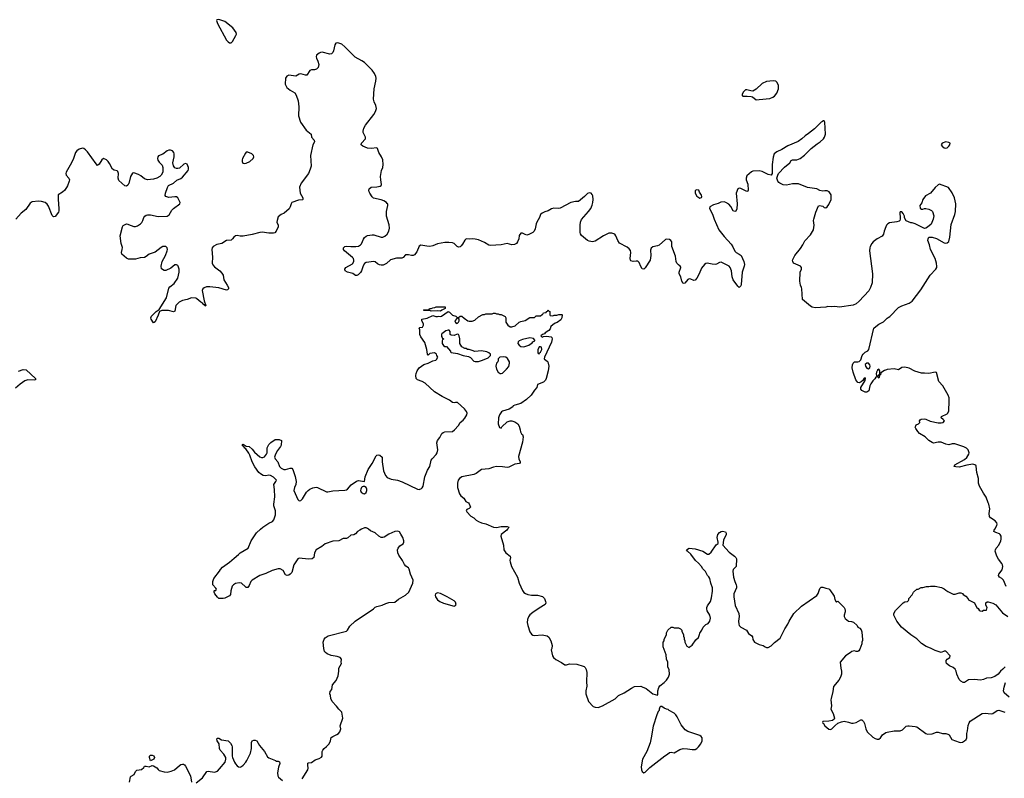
# Model space of a CAD drawing. Header units: inches. Extents: x 2323336 to 2565056, y 902223 to 1020938.
# Tile 36 of 43: x 2488564 to 2501543, y 1006717 to 1016720. Entities that reach past the tile are written whole.
import ezdxf

# ---------------------------------------------------------------- set-up
doc = ezdxf.new("R2010")
doc.units = ezdxf.units.IN
doc.header["$MEASUREMENT"] = 0
for name, color, linetype in [('C4081', 7, 'Continuous'), ('C4090', 7, 'Continuous'), ('C4091', 7, 'Continuous'), ('C5000', 7, 'Continuous'), ('C5001', 7, 'Continuous')]:
    doc.layers.add(name, color=color, linetype=linetype)

msp = doc.modelspace()

# ---------------------------------------------------------------- linework, layer by layer
at = {"layer": 'C4081', "color": 6, "elevation": 100}
for points in [[(2490000, 1014556), (2489990, 1014539), (2489970, 1014526), (2489950, 1014529), (2489870, 1014601), (2489861, 1014630), (2489865, 1014690), (2489857, 1014717), (2489847, 1014727), (2489810, 1014737), (2489789, 1014749), (2489750, 1014825), (2489732, 1014850), (2489710, 1014870), (2489670, 1014891), (2489648, 1014872), (2489610, 1014813), (2489590, 1014798), (2489570, 1014819), (2489457, 1014977), (2489430, 1015004), (2489410, 1015019), (2489390, 1015024), (2489350, 1015012), (2489316, 1014990), (2489299, 1014970), (2489272, 1014888), (2489248, 1014830), (2489177, 1014710), (2489173, 1014690), (2489176, 1014670), (2489211, 1014630), (2489219, 1014610), (2489217, 1014590), (2489194, 1014530), (2489161, 1014470), (2489130, 1014445), (2489071, 1014410), (2489071, 1014350), (2489082, 1014230), (2489081, 1014199), (2489077, 1014183), (2489030, 1014126), (2489010, 1014118), (2488990, 1014138), (2488942, 1014262), (2488927, 1014287), (2488899, 1014310), (2488850, 1014324), (2488812, 1014328), (2488730, 1014320), (2488701, 1014299), (2488644, 1014216), (2488583, 1014170), (2488513, 1014090)], [(2490000, 1013564), (2489990, 1013567), (2489974, 1013574), (2489909, 1013630), (2489906, 1013650), (2489916, 1013690), (2489917, 1013717), (2489903, 1013770), (2489889, 1013870), (2489918, 1013990), (2489930, 1014007), (2489970, 1014026), (2489990, 1014023), (2490000, 1014019)], [(2488550, 1012087), (2488610, 1012106), (2488650, 1012104), (2488771, 1011990), (2488771, 1011970), (2488754, 1011966), (2488670, 1011970), (2488630, 1011959), (2488570, 1011916), (2488510, 1011862)]]:
    msp.add_lwpolyline(points, dxfattribs=at)
at = {"layer": 'C4090', "color": 6, "elevation": 100}
for points in [[(2493068, 1010000), (2493046, 1009990), (2493017, 1009970), (2492990, 1009939), (2492970, 1009929), (2492930, 1009924), (2492890, 1009887), (2492870, 1009878), (2492830, 1009877), (2492770, 1009848), (2492690, 1009842), (2492591, 1009810), (2492547, 1009773), (2492470, 1009729), (2492450, 1009690), (2492441, 1009630), (2492418, 1009610), (2492373, 1009607), (2492250, 1009619), (2492230, 1009612), (2492177, 1009530), (2492150, 1009430), (2492130, 1009410), (2492110, 1009397), (2492090, 1009389), (2492070, 1009401), (2492036, 1009456), (2491997, 1009477), (2491970, 1009478), (2491890, 1009455), (2491810, 1009418), (2491728, 1009392), (2491629, 1009331), (2491610, 1009310), (2491590, 1009261), (2491570, 1009235), (2491550, 1009235), (2491541, 1009241), (2491490, 1009292), (2491456, 1009296), (2491410, 1009287), (2491382, 1009270), (2491364, 1009250), (2491346, 1009190), (2491341, 1009139), (2491330, 1009121), (2491270, 1009093), (2491246, 1009086), (2491191, 1009089), (2491170, 1009104), (2491135, 1009150), (2491127, 1009173), (2491126, 1009190), (2491130, 1009194), (2491150, 1009194), (2491158, 1009210), (2491150, 1009226), (2491108, 1009268), (2491109, 1009310), (2491124, 1009350), (2491199, 1009450), (2491210, 1009471), (2491239, 1009501), (2491330, 1009566), (2491390, 1009621), (2491450, 1009667), (2491470, 1009691), (2491574, 1009750), (2491617, 1009850), (2491686, 1009954), (2491737, 1010000)], [(2492288, 1006712), (2492361, 1006830), (2492366, 1006850), (2492361, 1006890), (2492364, 1006916), (2492370, 1006923), (2492410, 1006926), (2492461, 1006959), (2492510, 1006979), (2492542, 1006998), (2492553, 1007010), (2492550, 1007054), (2492552, 1007070), (2492562, 1007090), (2492578, 1007110), (2492610, 1007135), (2492644, 1007170), (2492663, 1007210), (2492670, 1007253), (2492691, 1007269), (2492746, 1007294), (2492768, 1007310), (2492784, 1007330), (2492796, 1007370), (2492790, 1007410), (2492824, 1007510), (2492809, 1007590), (2492769, 1007630), (2492741, 1007670), (2492684, 1007730), (2492664, 1007770), (2492661, 1007810), (2492654, 1007830), (2492658, 1007862), (2492678, 1007890), (2492689, 1007950), (2492734, 1008006), (2492761, 1008070), (2492773, 1008130), (2492773, 1008170), (2492804, 1008230), (2492802, 1008250), (2492808, 1008290), (2492788, 1008310), (2492750, 1008325), (2492670, 1008337), (2492619, 1008359), (2492596, 1008376), (2492584, 1008390), (2492572, 1008430), (2492564, 1008510), (2492576, 1008550), (2492590, 1008570), (2492630, 1008594), (2492870, 1008657), (2492884, 1008670), (2492917, 1008723), (2492984, 1008790), (2493226, 1008950), (2493250, 1008973), (2493270, 1008984), (2493342, 1008998), (2493390, 1009023), (2493430, 1009037), (2493510, 1009041), (2493559, 1009081), (2493650, 1009131), (2493695, 1009170), (2493748, 1009292), (2493751, 1009330), (2493716, 1009410), (2493696, 1009476), (2493688, 1009490), (2493656, 1009516), (2493638, 1009538), (2493611, 1009590), (2493561, 1009661), (2493549, 1009690), (2493546, 1009730), (2493552, 1009750), (2493577, 1009783), (2493617, 1009810), (2493628, 1009830), (2493628, 1009850), (2493615, 1009890), (2493590, 1009938), (2493570, 1009965), (2493550, 1009976), (2493510, 1009973), (2493430, 1009935), (2493370, 1009897), (2493350, 1009891), (2493330, 1009891), (2493297, 1009910), (2493250, 1009953), (2493190, 1009982), (2493164, 1010000)], [(2494995, 1010000), (2494985, 1009990), (2494911, 1009930), (2494907, 1009910), (2494941, 1009790), (2494948, 1009728), (2494971, 1009690), (2495028, 1009648), (2495032, 1009630), (2495026, 1009590), (2495028, 1009570), (2495046, 1009510), (2495125, 1009370), (2495149, 1009290), (2495194, 1009194), (2495210, 1009167), (2495232, 1009152), (2495262, 1009142), (2495310, 1009132), (2495390, 1009132), (2495454, 1009114), (2495481, 1009090), (2495497, 1009050), (2495499, 1009030), (2495490, 1009007), (2495410, 1008960), (2495330, 1008903), (2495289, 1008871), (2495270, 1008846), (2495258, 1008810), (2495255, 1008770), (2495260, 1008730), (2495289, 1008649), (2495310, 1008619), (2495330, 1008605), (2495350, 1008598), (2495450, 1008610), (2495516, 1008596), (2495539, 1008579), (2495564, 1008530), (2495584, 1008470), (2495579, 1008430), (2495571, 1008410), (2495587, 1008333), (2495599, 1008310), (2495630, 1008282), (2495705, 1008245), (2495750, 1008215), (2495770, 1008215), (2495810, 1008225), (2495910, 1008221), (2495990, 1008197), (2496005, 1008190), (2496017, 1008177), (2496031, 1008150), (2496041, 1008110), (2496037, 1007990), (2496041, 1007930), (2496025, 1007870), (2496028, 1007830), (2496064, 1007730), (2496124, 1007664), (2496150, 1007653), (2496190, 1007651), (2496248, 1007672), (2496414, 1007766), (2496459, 1007810), (2496530, 1007845), (2496630, 1007907), (2496670, 1007926), (2496750, 1007931), (2496770, 1007925), (2496820, 1007900), (2496910, 1007831), (2496970, 1007814), (2496975, 1007825), (2496974, 1007870), (2496987, 1007913), (2497004, 1007936), (2497060, 1007980), (2497089, 1008011), (2497115, 1008050), (2497129, 1008090), (2497127, 1008147), (2497108, 1008188), (2497106, 1008250), (2497088, 1008290), (2497087, 1008347), (2497048, 1008450), (2497048, 1008510), (2497058, 1008530), (2497058, 1008550), (2497088, 1008610), (2497090, 1008634), (2497109, 1008671), (2497150, 1008712), (2497172, 1008712), (2497190, 1008702), (2497250, 1008702), (2497274, 1008690), (2497292, 1008670), (2497293, 1008653), (2497312, 1008612), (2497312, 1008590), (2497322, 1008570), (2497322, 1008550), (2497332, 1008530), (2497332, 1008510), (2497360, 1008460), (2497390, 1008442), (2497403, 1008457), (2497428, 1008472), (2497476, 1008544), (2497510, 1008574), (2497527, 1008613), (2497528, 1008632), (2497555, 1008670), (2497575, 1008710), (2497610, 1008745), (2497640, 1008760), (2497662, 1008790), (2497669, 1008830), (2497661, 1008870), (2497627, 1008927), (2497621, 1008950), (2497623, 1008970), (2497632, 1008990), (2497671, 1009050), (2497683, 1009097), (2497695, 1009185), (2497697, 1009230), (2497675, 1009290), (2497662, 1009350), (2497650, 1009372), (2497630, 1009389), (2497604, 1009444), (2497570, 1009481), (2497552, 1009510), (2497513, 1009553), (2497472, 1009590), (2497412, 1009672), (2497369, 1009710), (2497355, 1009730), (2497390, 1009751), (2497470, 1009742), (2497570, 1009711), (2497630, 1009673), (2497650, 1009673), (2497681, 1009699), (2497745, 1009795), (2497769, 1009811), (2497773, 1009830), (2497758, 1009890), (2497768, 1009932), (2497790, 1009959), (2497810, 1009971), (2497830, 1009975), (2497866, 1009966), (2497878, 1009950), (2497876, 1009930), (2497842, 1009858), (2497831, 1009790), (2497918, 1009698), (2497987, 1009647), (2498002, 1009630), (2498012, 1009610), (2498007, 1009510), (2497971, 1009469), (2497965, 1009450), (2497973, 1009367), (2497990, 1009311), (2498010, 1009270), (2498013, 1009250), (2498011, 1009230), (2497979, 1009150), (2497976, 1009110), (2497994, 1008994), (2498042, 1008890), (2498048, 1008850), (2498039, 1008790), (2498042, 1008750), (2498050, 1008730), (2498069, 1008709), (2498143, 1008670), (2498170, 1008627), (2498216, 1008596), (2498223, 1008583), (2498230, 1008546), (2498251, 1008510), (2498310, 1008480), (2498365, 1008470), (2498390, 1008451), (2498410, 1008443), (2498430, 1008443), (2498470, 1008463), (2498514, 1008506), (2498590, 1008566), (2498651, 1008690), (2498690, 1008750), (2498706, 1008790), (2498769, 1008890), (2498870, 1008986), (2499071, 1009129), (2499088, 1009152), (2499110, 1009219), (2499130, 1009237), (2499150, 1009238), (2499190, 1009223), (2499230, 1009215), (2499243, 1009203), (2499299, 1009119), (2499310, 1009074), (2499325, 1009045), (2499330, 1009042), (2499348, 1009052), (2499354, 1009050), (2499432, 1008970), (2499442, 1008950), (2499445, 1008930), (2499445, 1008910), (2499432, 1008870), (2499432, 1008850), (2499445, 1008825), (2499491, 1008791), (2499530, 1008785), (2499555, 1008775), (2499602, 1008730), (2499612, 1008712), (2499637, 1008697), (2499655, 1008675), (2499665, 1008650), (2499665, 1008630), (2499671, 1008610), (2499672, 1008532), (2499665, 1008510), (2499665, 1008490), (2499640, 1008420), (2499624, 1008396), (2499610, 1008389), (2499590, 1008389), (2499570, 1008399), (2499531, 1008389), (2499512, 1008370), (2499450, 1008330), (2499379, 1008250), (2499387, 1008170), (2499397, 1008130), (2499396, 1008090), (2499383, 1008050), (2499361, 1008010), (2499293, 1007927), (2499283, 1007863), (2499259, 1007770), (2499257, 1007750), (2499266, 1007674), (2499256, 1007630), (2499285, 1007570), (2499305, 1007510), (2499302, 1007498), (2499279, 1007481), (2499229, 1007469), (2499150, 1007466), (2499145, 1007455), (2499150, 1007442), (2499158, 1007438), (2499179, 1007410), (2499230, 1007363), (2499250, 1007359), (2499270, 1007368), (2499310, 1007411), (2499350, 1007445), (2499397, 1007463), (2499430, 1007471), (2499490, 1007459), (2499530, 1007443), (2499550, 1007443), (2499590, 1007453), (2499650, 1007487), (2499666, 1007486), (2499686, 1007466), (2499701, 1007441), (2499719, 1007370), (2499737, 1007330), (2499810, 1007259), (2499840, 1007240), (2499868, 1007232), (2499890, 1007231), (2499910, 1007251), (2499937, 1007290), (2499981, 1007319), (2500000, 1007324)], [(2490890, 1006658), (2490975, 1006725), (2491030, 1006805), (2491050, 1006810), (2491130, 1006796), (2491170, 1006813), (2491199, 1006841), (2491271, 1006929), (2491282, 1006970), (2491280, 1006990), (2491255, 1007035), (2491207, 1007090), (2491199, 1007110), (2491192, 1007172), (2491167, 1007210), (2491164, 1007236), (2491170, 1007245), (2491190, 1007246), (2491226, 1007226), (2491310, 1007212), (2491342, 1007182), (2491361, 1007150), (2491366, 1007130), (2491365, 1007010), (2491370, 1006990), (2491395, 1006930), (2491410, 1006906), (2491430, 1006882), (2491448, 1006870), (2491470, 1006865), (2491490, 1006872), (2491510, 1006889), (2491543, 1006930), (2491557, 1006950), (2491607, 1007050), (2491620, 1007110), (2491620, 1007190), (2491629, 1007210), (2491650, 1007219), (2491670, 1007218), (2491690, 1007210), (2491725, 1007150), (2491790, 1007070), (2491830, 1007002), (2491850, 1006987), (2491938, 1006950), (2491950, 1006941), (2491970, 1006942), (2491990, 1006934), (2491991, 1006911), (2491976, 1006864), (2491962, 1006790), (2491967, 1006750), (2491977, 1006730), (2492029, 1006689)], [(2490010, 1006668), (2490024, 1006736), (2490033, 1006747), (2490074, 1006766), (2490090, 1006805), (2490110, 1006826), (2490170, 1006835), (2490199, 1006861), (2490210, 1006876), (2490230, 1006878), (2490270, 1006867), (2490310, 1006886), (2490330, 1006883), (2490370, 1006857), (2490390, 1006831), (2490402, 1006822), (2490470, 1006803), (2490510, 1006799), (2490559, 1006810), (2490604, 1006830), (2490670, 1006886), (2490690, 1006898), (2490710, 1006904), (2490723, 1006903), (2490736, 1006896), (2490750, 1006878), (2490814, 1006750), (2490828, 1006668)]]:
    msp.add_lwpolyline(points, dxfattribs=at)
for points in [[(2494070, 1009161), (2494045, 1009150), (2494039, 1009130), (2494044, 1009110), (2494073, 1009070), (2494101, 1009050), (2494150, 1009025), (2494290, 1008987), (2494310, 1008997), (2494317, 1009010), (2494310, 1009038), (2494290, 1009059), (2494201, 1009110), (2494110, 1009154)], [(2497030, 1007666), (2497010, 1007666), (2497004, 1007656), (2496993, 1007627), (2496992, 1007610), (2496982, 1007598), (2496964, 1007556), (2496916, 1007404), (2496890, 1007250), (2496874, 1007186), (2496830, 1007070), (2496774, 1006970), (2496758, 1006870), (2496761, 1006830), (2496770, 1006805), (2496790, 1006791), (2496810, 1006798), (2496870, 1006858), (2497067, 1007013), (2497104, 1007036), (2497130, 1007059), (2497150, 1007061), (2497190, 1007055), (2497265, 1007095), (2497310, 1007111), (2497367, 1007107), (2497430, 1007095), (2497470, 1007098), (2497491, 1007109), (2497514, 1007130), (2497543, 1007170), (2497559, 1007210), (2497561, 1007250), (2497549, 1007270), (2497530, 1007283), (2497462, 1007302), (2497370, 1007336), (2497337, 1007357), (2497283, 1007423), (2497230, 1007528), (2497213, 1007553), (2497190, 1007575), (2497126, 1007610), (2497110, 1007626), (2497088, 1007628), (2497060, 1007640)], [(2490290, 1006948), (2490275, 1006990), (2490275, 1007010), (2490290, 1007021), (2490310, 1007021), (2490333, 1007013), (2490341, 1006990), (2490331, 1006970)]]:
    msp.add_lwpolyline(points, close=True, dxfattribs=at)
at = {"layer": 'C4091', "color": 6, "elevation": 100}
for points in [[(2491190, 1016720), (2491164, 1016716), (2491158, 1016710), (2491171, 1016670), (2491290, 1016448), (2491310, 1016426), (2491330, 1016415), (2491350, 1016413), (2491370, 1016434), (2491415, 1016510), (2491421, 1016530), (2491416, 1016550), (2491372, 1016610), (2491270, 1016697)], [(2498494, 1015914), (2498410, 1015904), (2498350, 1015876), (2498270, 1015804), (2498230, 1015779), (2498201, 1015781), (2498150, 1015796), (2498130, 1015793), (2498103, 1015770), (2498085, 1015730), (2498098, 1015710), (2498152, 1015712), (2498206, 1015706), (2498222, 1015702), (2498270, 1015663), (2498310, 1015668), (2498450, 1015682), (2498490, 1015696), (2498514, 1015710), (2498543, 1015750), (2498567, 1015810), (2498567, 1015850), (2498550, 1015892), (2498530, 1015907)], [(2491550, 1014974), (2491539, 1014961), (2491501, 1014890), (2491495, 1014870), (2491496, 1014850), (2491507, 1014827), (2491523, 1014823), (2491550, 1014827), (2491599, 1014850), (2491642, 1014890), (2491649, 1014910), (2491644, 1014930), (2491624, 1014950), (2491570, 1014973)], [(2497490, 1014478), (2497470, 1014466), (2497466, 1014430), (2497490, 1014392), (2497530, 1014365), (2497550, 1014374), (2497555, 1014390), (2497550, 1014406), (2497525, 1014445), (2497515, 1014470)], [(2494110, 1012878), (2494070, 1012882), (2493990, 1012878), (2493970, 1012886), (2493890, 1012886), (2493886, 1012890), (2493890, 1012894), (2493950, 1012894), (2493962, 1012898), (2493968, 1012912), (2493987, 1012913), (2494010, 1012922), (2494036, 1012924), (2494053, 1012933), (2494173, 1012933), (2494174, 1012910), (2494130, 1012888)], [(2494350, 1012786), (2494330, 1012786), (2494298, 1012750), (2494307, 1012727), (2494330, 1012712), (2494348, 1012730), (2494355, 1012750), (2494358, 1012770)], [(2494210, 1012628), (2494182, 1012618), (2494130, 1012578), (2494125, 1012570), (2494122, 1012542), (2494134, 1012530), (2494138, 1012518), (2494154, 1012510), (2494138, 1012502), (2494133, 1012487), (2494132, 1012450), (2494150, 1012422), (2494170, 1012412), (2494192, 1012410), (2494242, 1012350), (2494242, 1012342), (2494252, 1012332), (2494337, 1012317), (2494410, 1012291), (2494479, 1012279), (2494506, 1012266), (2494550, 1012218), (2494570, 1012211), (2494610, 1012214), (2494650, 1012225), (2494710, 1012246), (2494739, 1012261), (2494768, 1012290), (2494768, 1012310), (2494749, 1012329), (2494720, 1012340), (2494650, 1012355), (2494563, 1012343), (2494530, 1012358), (2494490, 1012369), (2494466, 1012370), (2494450, 1012386), (2494430, 1012386), (2494390, 1012408), (2494368, 1012448), (2494368, 1012512), (2494359, 1012550), (2494350, 1012568), (2494330, 1012575), (2494290, 1012555), (2494250, 1012562), (2494238, 1012570), (2494238, 1012610), (2494227, 1012627)], [(2495290, 1012524), (2495190, 1012503), (2495150, 1012485), (2495135, 1012470), (2495131, 1012451), (2495148, 1012428), (2495170, 1012411), (2495210, 1012406), (2495274, 1012426), (2495320, 1012460), (2495330, 1012472), (2495355, 1012485), (2495356, 1012496), (2495336, 1012516)], [(2495430, 1012406), (2495410, 1012406), (2495393, 1012367), (2495393, 1012333), (2495398, 1012318), (2495410, 1012314), (2495415, 1012325), (2495430, 1012334), (2495448, 1012370), (2495442, 1012402)], [(2494944, 1012276), (2494892, 1012268), (2494872, 1012248), (2494872, 1012232), (2494865, 1012210), (2494851, 1012189), (2494841, 1012150), (2494847, 1012110), (2494871, 1012070), (2494896, 1012056), (2494910, 1012053), (2494930, 1012059), (2494982, 1012110), (2495010, 1012145), (2495022, 1012190), (2495019, 1012210), (2494992, 1012252), (2494970, 1012268)], [(2499730, 1012192), (2499709, 1012171), (2499713, 1012150), (2499730, 1012124), (2499750, 1012117), (2499770, 1012130), (2499774, 1012150), (2499770, 1012170), (2499752, 1012192)], [(2493110, 1010565), (2493090, 1010565), (2493080, 1010560), (2493070, 1010552), (2493060, 1010530), (2493057, 1010510), (2493067, 1010490), (2493090, 1010474), (2493110, 1010470), (2493130, 1010485), (2493139, 1010510), (2493139, 1010530), (2493132, 1010552)]]:
    msp.add_lwpolyline(points, close=True, dxfattribs=at)
for points in [[(2500000, 1014021), (2499990, 1014009), (2499981, 1013990), (2499958, 1013930), (2499950, 1013890), (2499942, 1013878), (2499933, 1013867), (2499867, 1013830), (2499814, 1013790), (2499796, 1013770), (2499776, 1013730), (2499771, 1013710), (2499768, 1013670), (2499805, 1013370), (2499801, 1013250), (2499781, 1013190), (2499757, 1013143), (2499630, 1013010), (2499590, 1012974), (2499550, 1012957), (2499370, 1012929), (2499310, 1012938), (2499270, 1012932), (2499216, 1012936), (2499190, 1012929), (2499050, 1012922), (2499010, 1012930), (2498990, 1012941), (2498882, 1013030), (2498872, 1013172), (2498869, 1013190), (2498857, 1013217), (2498846, 1013274), (2498853, 1013390), (2498869, 1013430), (2498869, 1013450), (2498858, 1013470), (2498762, 1013510), (2498754, 1013530), (2498753, 1013550), (2498782, 1013610), (2498857, 1013703), (2498889, 1013751), (2498915, 1013805), (2498990, 1013883), (2499027, 1013950), (2499038, 1014010), (2499029, 1014070), (2499032, 1014090), (2499057, 1014183), (2499095, 1014265), (2499110, 1014271), (2499130, 1014266), (2499150, 1014259), (2499170, 1014244), (2499190, 1014239), (2499210, 1014251), (2499230, 1014283), (2499261, 1014350), (2499259, 1014410), (2499234, 1014450), (2499210, 1014464), (2499175, 1014465), (2499150, 1014459), (2499110, 1014469), (2499070, 1014489), (2498950, 1014509), (2498830, 1014554), (2498750, 1014556), (2498670, 1014539), (2498630, 1014544), (2498583, 1014563), (2498570, 1014574), (2498559, 1014590), (2498545, 1014630), (2498556, 1014670), (2498568, 1014692), (2498646, 1014774), (2498714, 1014830), (2498735, 1014865), (2498750, 1014871), (2498810, 1014871), (2498850, 1014890), (2498910, 1014935), (2498999, 1015021), (2499076, 1015084), (2499116, 1015110), (2499160, 1015150), (2499174, 1015170), (2499185, 1015210), (2499178, 1015370), (2499170, 1015386), (2499150, 1015386), (2499145, 1015375), (2499130, 1015368), (2499040, 1015280), (2498963, 1015217), (2498919, 1015190), (2498876, 1015150), (2498827, 1015114), (2498690, 1015058), (2498612, 1015008), (2498545, 1014975), (2498511, 1014950), (2498495, 1014905), (2498482, 1014810), (2498485, 1014690), (2498471, 1014669), (2498430, 1014679), (2498350, 1014720), (2498310, 1014726), (2498230, 1014721), (2498210, 1014715), (2498150, 1014659), (2498139, 1014630), (2498140, 1014610), (2498160, 1014550), (2498168, 1014472), (2498161, 1014459), (2498150, 1014453), (2498070, 1014494), (2498050, 1014497), (2498030, 1014489), (2498008, 1014430), (2498020, 1014290), (2498015, 1014225), (2498006, 1014194), (2497990, 1014189), (2497970, 1014201), (2497936, 1014256), (2497910, 1014285), (2497874, 1014310), (2497850, 1014317), (2497808, 1014312), (2497770, 1014296), (2497710, 1014279), (2497662, 1014250), (2497656, 1014230), (2497697, 1014157), (2497717, 1014090), (2497780, 1013950), (2497850, 1013861), (2497941, 1013761), (2497965, 1013725), (2497990, 1013668), (2498010, 1013649), (2498050, 1013629), (2498073, 1013610), (2498108, 1013530), (2498117, 1013490), (2498115, 1013470), (2498087, 1013390), (2498075, 1013230), (2498070, 1013209), (2498050, 1013187), (2498030, 1013205), (2497970, 1013290), (2497957, 1013330), (2497947, 1013410), (2497930, 1013450), (2497914, 1013470), (2497890, 1013485), (2497810, 1013521), (2497790, 1013518), (2497750, 1013494), (2497730, 1013490), (2497694, 1013494), (2497650, 1013507), (2497630, 1013509), (2497610, 1013504), (2497590, 1013492), (2497550, 1013442), (2497521, 1013370), (2497490, 1013311), (2497470, 1013284), (2497450, 1013279), (2497410, 1013300), (2497390, 1013304), (2497370, 1013296), (2497330, 1013247), (2497310, 1013242), (2497293, 1013273), (2497277, 1013330), (2497258, 1013370), (2497257, 1013390), (2497279, 1013450), (2497277, 1013457), (2497272, 1013470), (2497247, 1013487), (2497226, 1013510), (2497219, 1013530), (2497210, 1013602), (2497162, 1013730), (2497159, 1013790), (2497149, 1013810), (2497130, 1013823), (2497094, 1013826), (2497079, 1013821), (2496992, 1013748), (2496970, 1013737), (2496910, 1013723), (2496890, 1013707), (2496880, 1013680), (2496884, 1013610), (2496874, 1013550), (2496810, 1013446), (2496790, 1013432), (2496770, 1013435), (2496750, 1013465), (2496730, 1013516), (2496714, 1013534), (2496690, 1013537), (2496650, 1013532), (2496622, 1013542), (2496615, 1013550), (2496612, 1013570), (2496621, 1013650), (2496617, 1013677), (2496598, 1013698), (2496570, 1013718), (2496470, 1013775), (2496449, 1013810), (2496424, 1013870), (2496408, 1013890), (2496370, 1013904), (2496330, 1013904), (2496258, 1013870), (2496150, 1013801), (2496114, 1013790), (2496070, 1013799), (2496048, 1013810), (2495995, 1013850), (2495970, 1013875), (2495957, 1013897), (2495952, 1013912), (2495950, 1014010), (2495956, 1014050), (2495970, 1014084), (2496064, 1014190), (2496092, 1014230), (2496110, 1014272), (2496119, 1014310), (2496122, 1014350), (2496117, 1014397), (2496110, 1014415), (2496095, 1014430), (2496070, 1014437), (2496050, 1014429), (2496010, 1014389), (2495930, 1014322), (2495890, 1014322), (2495830, 1014309), (2495690, 1014236), (2495669, 1014229), (2495606, 1014235), (2495575, 1014225), (2495530, 1014198), (2495488, 1014188), (2495450, 1014169), (2495430, 1014149), (2495418, 1014110), (2495382, 1014050), (2495374, 1014026), (2495360, 1013960), (2495347, 1013933), (2495326, 1013914), (2495275, 1013885), (2495250, 1013878), (2495226, 1013886), (2495190, 1013906), (2495170, 1013903), (2495150, 1013874), (2495142, 1013830), (2495127, 1013790), (2495111, 1013769), (2495086, 1013754), (2495050, 1013749), (2494990, 1013768), (2494910, 1013753), (2494770, 1013743), (2494750, 1013747), (2494690, 1013780), (2494610, 1013815), (2494570, 1013826), (2494530, 1013831), (2494490, 1013826), (2494450, 1013828), (2494430, 1013814), (2494401, 1013759), (2494383, 1013737), (2494370, 1013725), (2494350, 1013722), (2494330, 1013731), (2494290, 1013768), (2494270, 1013776), (2494222, 1013782), (2494170, 1013780), (2494070, 1013763), (2494010, 1013739), (2493970, 1013731), (2493930, 1013732), (2493850, 1013747), (2493830, 1013735), (2493800, 1013660), (2493770, 1013619), (2493750, 1013611), (2493730, 1013610), (2493690, 1013621), (2493650, 1013618), (2493617, 1013583), (2493603, 1013577), (2493530, 1013573), (2493450, 1013551), (2493397, 1013503), (2493356, 1013484), (2493330, 1013482), (2493306, 1013486), (2493281, 1013501), (2493250, 1013527), (2493231, 1013531), (2493130, 1013517), (2493110, 1013503), (2493090, 1013473), (2493070, 1013410), (2493055, 1013385), (2493025, 1013355), (2493010, 1013347), (2492990, 1013348), (2492955, 1013375), (2492883, 1013390), (2492853, 1013410), (2492851, 1013430), (2492862, 1013450), (2492950, 1013499), (2492969, 1013530), (2492970, 1013550), (2492962, 1013570), (2492950, 1013584), (2492846, 1013670), (2492833, 1013690), (2492833, 1013710), (2492850, 1013729), (2492870, 1013733), (2492927, 1013727), (2492993, 1013727), (2493030, 1013733), (2493057, 1013750), (2493070, 1013766), (2493094, 1013826), (2493110, 1013849), (2493130, 1013866), (2493147, 1013873), (2493210, 1013884), (2493230, 1013882), (2493329, 1013851), (2493349, 1013851), (2493376, 1013864), (2493409, 1013891), (2493429, 1013930), (2493437, 1013970), (2493433, 1014013), (2493399, 1014130), (2493397, 1014150), (2493401, 1014190), (2493418, 1014270), (2493416, 1014290), (2493410, 1014298), (2493398, 1014310), (2493363, 1014330), (2493330, 1014346), (2493227, 1014367), (2493210, 1014386), (2493181, 1014430), (2493170, 1014450), (2493166, 1014470), (2493172, 1014490), (2493197, 1014510), (2493270, 1014517), (2493314, 1014526), (2493327, 1014533), (2493334, 1014546), (2493323, 1014610), (2493322, 1014650), (2493332, 1014730), (2493350, 1014770), (2493355, 1014810), (2493350, 1014870), (2493333, 1014910), (2493298, 1014970), (2493280, 1015020), (2493270, 1015029), (2493198, 1015022), (2493150, 1015026), (2493086, 1015050), (2493066, 1015070), (2493071, 1015090), (2493123, 1015150), (2493122, 1015170), (2493093, 1015230), (2493091, 1015250), (2493102, 1015290), (2493124, 1015330), (2493230, 1015470), (2493254, 1015510), (2493268, 1015550), (2493260, 1015590), (2493236, 1015636), (2493228, 1015670), (2493236, 1015810), (2493260, 1015910), (2493262, 1015950), (2493258, 1015970), (2493239, 1016010), (2493210, 1016054), (2493110, 1016153), (2493076, 1016176), (2492984, 1016224), (2492850, 1016361), (2492810, 1016396), (2492770, 1016412), (2492750, 1016414), (2492732, 1016410), (2492718, 1016390), (2492702, 1016310), (2492690, 1016285), (2492672, 1016268), (2492650, 1016265), (2492550, 1016290), (2492530, 1016287), (2492510, 1016278), (2492478, 1016250), (2492471, 1016230), (2492475, 1016210), (2492494, 1016174), (2492505, 1016130), (2492497, 1016090), (2492475, 1016065), (2492450, 1016058), (2492410, 1016058), (2492390, 1016051), (2492350, 1015990), (2492330, 1015988), (2492270, 1016004), (2492250, 1016000), (2492204, 1015976), (2492110, 1015990), (2492084, 1015976), (2492066, 1015950), (2492065, 1015870), (2492087, 1015827), (2492129, 1015789), (2492190, 1015755), (2492210, 1015726), (2492234, 1015650), (2492244, 1015570), (2492240, 1015450), (2492266, 1015370), (2492341, 1015261), (2492406, 1015210), (2492411, 1015170), (2492446, 1015130), (2492451, 1015111), (2492426, 1015070), (2492398, 1014930), (2492406, 1014790), (2492395, 1014750), (2492371, 1014690), (2492275, 1014565), (2492251, 1014510), (2492262, 1014430), (2492297, 1014370), (2492298, 1014350), (2492290, 1014345), (2492240, 1014340), (2492152, 1014310), (2492141, 1014290), (2492131, 1014250), (2492116, 1014224), (2492050, 1014169), (2492012, 1014150), (2491970, 1014118), (2491956, 1014070), (2491955, 1014050), (2491970, 1014010), (2491970, 1013990), (2491943, 1013930), (2491926, 1013910), (2491910, 1013905), (2491850, 1013904), (2491761, 1013919), (2491730, 1013915), (2491630, 1013888), (2491510, 1013867), (2491470, 1013865), (2491430, 1013874), (2491410, 1013870), (2491386, 1013854), (2491370, 1013829), (2491350, 1013812), (2491290, 1013808), (2491230, 1013768), (2491164, 1013756), (2491113, 1013727), (2491103, 1013710), (2491098, 1013690), (2491105, 1013590), (2491103, 1013510), (2491108, 1013488), (2491130, 1013459), (2491201, 1013410), (2491230, 1013378), (2491244, 1013350), (2491257, 1013290), (2491301, 1013221), (2491315, 1013190), (2491317, 1013170), (2491304, 1013156), (2491290, 1013154), (2491190, 1013183), (2491070, 1013199), (2491025, 1013195), (2490995, 1013185), (2490979, 1013170), (2490971, 1013149), (2490994, 1013014), (2491016, 1012950), (2491010, 1012942), (2490999, 1012959), (2490990, 1012961), (2490977, 1012977), (2490950, 1012993), (2490899, 1013039), (2490886, 1013046), (2490830, 1013050), (2490770, 1013028), (2490710, 1013015), (2490667, 1012993), (2490638, 1012970), (2490623, 1012950), (2490610, 1012878), (2490602, 1012870), (2490590, 1012867), (2490527, 1012887), (2490436, 1012884), (2490406, 1012874), (2490390, 1012824), (2490350, 1012735), (2490330, 1012722), (2490295, 1012770), (2490292, 1012790), (2490303, 1012810), (2490364, 1012870), (2490402, 1012898), (2490501, 1013050), (2490530, 1013179), (2490544, 1013196), (2490600, 1013240), (2490650, 1013310), (2490666, 1013390), (2490666, 1013430), (2490654, 1013470), (2490650, 1013477), (2490630, 1013489), (2490610, 1013486), (2490555, 1013445), (2490490, 1013413), (2490470, 1013414), (2490434, 1013434), (2490429, 1013469), (2490443, 1013530), (2490488, 1013612), (2490509, 1013670), (2490512, 1013690), (2490507, 1013710), (2490490, 1013727), (2490478, 1013730), (2490450, 1013727), (2490430, 1013717), (2490350, 1013655), (2490270, 1013627), (2490230, 1013595), (2490210, 1013585), (2490150, 1013578), (2490090, 1013562), (2490010, 1013561), (2490000, 1013564)], [(2490000, 1014019), (2490070, 1013993), (2490090, 1013994), (2490117, 1014003), (2490158, 1014030), (2490174, 1014046), (2490189, 1014070), (2490201, 1014110), (2490212, 1014128), (2490230, 1014141), (2490250, 1014147), (2490290, 1014146), (2490390, 1014124), (2490510, 1014128), (2490534, 1014146), (2490571, 1014209), (2490590, 1014230), (2490673, 1014290), (2490678, 1014310), (2490649, 1014370), (2490630, 1014382), (2490610, 1014384), (2490530, 1014376), (2490503, 1014383), (2490490, 1014390), (2490483, 1014403), (2490484, 1014430), (2490511, 1014509), (2490527, 1014533), (2490590, 1014566), (2490636, 1014604), (2490690, 1014627), (2490710, 1014642), (2490785, 1014730), (2490791, 1014750), (2490791, 1014770), (2490770, 1014813), (2490750, 1014825), (2490727, 1014813), (2490670, 1014763), (2490650, 1014756), (2490630, 1014756), (2490608, 1014768), (2490592, 1014792), (2490584, 1014830), (2490602, 1014910), (2490601, 1014950), (2490595, 1014970), (2490577, 1014990), (2490550, 1015001), (2490530, 1015001), (2490510, 1014992), (2490450, 1014947), (2490394, 1014926), (2490383, 1014910), (2490381, 1014890), (2490387, 1014867), (2490402, 1014842), (2490441, 1014801), (2490453, 1014770), (2490452, 1014708), (2490431, 1014670), (2490410, 1014653), (2490371, 1014630), (2490330, 1014616), (2490250, 1014607), (2490210, 1014621), (2490162, 1014662), (2490130, 1014680), (2490070, 1014699), (2490050, 1014695), (2490025, 1014650), (2490001, 1014559), (2490000, 1014556)], [(2491737, 1010000), (2491770, 1010030), (2491850, 1010082), (2491898, 1010102), (2491914, 1010126), (2491937, 1010190), (2491936, 1010244), (2491915, 1010310), (2491913, 1010330), (2491928, 1010430), (2491925, 1010525), (2491915, 1010590), (2491941, 1010630), (2491947, 1010650), (2491910, 1010688), (2491870, 1010708), (2491850, 1010712), (2491810, 1010705), (2491773, 1010710), (2491739, 1010730), (2491716, 1010750), (2491665, 1010825), (2491628, 1010890), (2491598, 1010978), (2491584, 1011004), (2491543, 1011063), (2491530, 1011069), (2491523, 1011083), (2491509, 1011090), (2491505, 1011105), (2491498, 1011110), (2491500, 1011120), (2491510, 1011122), (2491550, 1011098), (2491590, 1011091), (2491630, 1011058), (2491658, 1011018), (2491730, 1010957), (2491750, 1010948), (2491770, 1010947), (2491790, 1010955), (2491819, 1010990), (2491826, 1011010), (2491824, 1011050), (2491827, 1011073), (2491850, 1011118), (2491876, 1011144), (2491930, 1011185), (2491984, 1011184), (2492013, 1011173), (2492011, 1011110), (2492003, 1011090), (2491962, 1011038), (2491936, 1010990), (2491925, 1010950), (2491933, 1010930), (2491968, 1010890), (2491990, 1010830), (2492010, 1010807), (2492048, 1010788), (2492070, 1010787), (2492130, 1010806), (2492150, 1010808), (2492166, 1010790), (2492197, 1010697), (2492208, 1010630), (2492204, 1010590), (2492185, 1010550), (2492178, 1010510), (2492230, 1010391), (2492250, 1010374), (2492270, 1010381), (2492290, 1010400), (2492346, 1010490), (2492367, 1010513), (2492390, 1010531), (2492430, 1010548), (2492470, 1010557), (2492490, 1010553), (2492610, 1010495), (2492627, 1010493), (2492691, 1010509), (2492850, 1010515), (2492870, 1010519), (2492885, 1010530), (2492933, 1010587), (2493004, 1010636), (2493030, 1010642), (2493108, 1010632), (2493117, 1010690), (2493157, 1010790), (2493212, 1010870), (2493264, 1010970), (2493270, 1010976), (2493290, 1010981), (2493310, 1010978), (2493342, 1010950), (2493342, 1010890), (2493358, 1010770), (2493386, 1010710), (2493410, 1010682), (2493460, 1010660), (2493546, 1010646), (2493607, 1010627), (2493808, 1010528), (2493830, 1010527), (2493860, 1010540), (2493871, 1010549), (2493883, 1010570), (2493906, 1010690), (2493941, 1010779), (2493972, 1010830), (2493989, 1010911), (2493999, 1010930), (2494053, 1010987), (2494067, 1011010), (2494074, 1011050), (2494061, 1011139), (2494070, 1011170), (2494102, 1011210), (2494130, 1011264), (2494144, 1011276), (2494170, 1011284), (2494270, 1011291), (2494296, 1011310), (2494349, 1011370), (2494371, 1011409), (2494410, 1011439), (2494430, 1011464), (2494457, 1011510), (2494461, 1011530), (2494453, 1011553), (2494427, 1011587), (2494334, 1011670), (2494310, 1011673), (2494290, 1011669), (2494270, 1011674), (2494230, 1011705), (2494132, 1011752), (2494033, 1011813), (2493909, 1011929), (2493870, 1011949), (2493809, 1011969), (2493789, 1011989), (2493785, 1012030), (2493790, 1012054), (2493802, 1012090), (2493830, 1012130), (2493890, 1012171), (2493949, 1012191), (2494010, 1012221), (2494049, 1012231), (2494060, 1012240), (2494078, 1012270), (2494062, 1012290), (2494058, 1012310), (2494030, 1012329), (2493970, 1012318), (2493950, 1012298), (2493938, 1012310), (2493930, 1012370), (2493903, 1012463), (2493850, 1012538), (2493839, 1012570), (2493838, 1012630), (2493828, 1012652), (2493840, 1012660), (2493874, 1012666), (2493889, 1012690), (2493889, 1012710), (2493866, 1012750), (2493866, 1012770), (2493935, 1012785), (2494010, 1012818), (2494050, 1012805), (2494070, 1012805), (2494090, 1012811), (2494110, 1012806), (2494126, 1012810), (2494210, 1012874), (2494230, 1012865), (2494270, 1012825), (2494314, 1012810), (2494330, 1012794), (2494350, 1012794), (2494370, 1012812), (2494390, 1012812), (2494422, 1012782), (2494470, 1012751), (2494490, 1012745), (2494530, 1012745), (2494563, 1012757), (2494610, 1012802), (2494670, 1012832), (2494690, 1012832), (2494710, 1012842), (2494790, 1012842), (2494810, 1012852), (2494830, 1012852), (2494850, 1012842), (2494870, 1012842), (2494890, 1012832), (2494910, 1012832), (2494964, 1012804), (2494972, 1012790), (2494971, 1012730), (2494998, 1012690), (2495030, 1012671), (2495050, 1012671), (2495095, 1012685), (2495150, 1012731), (2495170, 1012741), (2495225, 1012755), (2495290, 1012792), (2495350, 1012794), (2495370, 1012814), (2495430, 1012814), (2495450, 1012834), (2495462, 1012838), (2495470, 1012854), (2495502, 1012858), (2495507, 1012873), (2495522, 1012878), (2495530, 1012894), (2495538, 1012878), (2495554, 1012870), (2495554, 1012830), (2495558, 1012818), (2495590, 1012814), (2495610, 1012822), (2495644, 1012824), (2495672, 1012832), (2495710, 1012834), (2495714, 1012830), (2495712, 1012790), (2495697, 1012763), (2495651, 1012729), (2495622, 1012718), (2495590, 1012698), (2495566, 1012674), (2495555, 1012645), (2495538, 1012622), (2495492, 1012590), (2495482, 1012578), (2495454, 1012570), (2495434, 1012550), (2495450, 1012534), (2495470, 1012542), (2495510, 1012545), (2495570, 1012538), (2495578, 1012530), (2495581, 1012510), (2495574, 1012466), (2495481, 1012270), (2495478, 1012250), (2495483, 1012243), (2495519, 1012219), (2495528, 1012208), (2495539, 1012150), (2495532, 1012090), (2495505, 1011990), (2495493, 1011967), (2495470, 1011942), (2495391, 1011910), (2495382, 1011870), (2495350, 1011835), (2495306, 1011770), (2495245, 1011710), (2495170, 1011661), (2495090, 1011638), (2495070, 1011628), (2495063, 1011617), (2495016, 1011584), (2494930, 1011559), (2494917, 1011550), (2494887, 1011510), (2494875, 1011470), (2494871, 1011390), (2494890, 1011342), (2494910, 1011334), (2494918, 1011350), (2494990, 1011418), (2495030, 1011431), (2495050, 1011431), (2495090, 1011418), (2495130, 1011391), (2495150, 1011362), (2495163, 1011310), (2495164, 1011284), (2495180, 1011260), (2495191, 1011251), (2495199, 1011219), (2495191, 1011150), (2495141, 1010959), (2495143, 1010930), (2495161, 1010890), (2495159, 1010881), (2495151, 1010869), (2495090, 1010861), (2495010, 1010819), (2494990, 1010813), (2494930, 1010825), (2494850, 1010829), (2494810, 1010821), (2494750, 1010797), (2494651, 1010789), (2494583, 1010737), (2494550, 1010721), (2494391, 1010690), (2494363, 1010670), (2494346, 1010650), (2494336, 1010610), (2494336, 1010550), (2494363, 1010470), (2494381, 1010441), (2494418, 1010410), (2494447, 1010367), (2494482, 1010350), (2494490, 1010334), (2494505, 1010290), (2494490, 1010275), (2494459, 1010261), (2494451, 1010250), (2494457, 1010230), (2494510, 1010175), (2494550, 1010151), (2494581, 1010121), (2494610, 1010103), (2494650, 1010087), (2494710, 1010071), (2494810, 1010027), (2494850, 1010024), (2494910, 1010037), (2494950, 1010039), (2494990, 1010039), (2495012, 1010030), (2495005, 1010010), (2494995, 1010000)], [(2500000, 1012106), (2499990, 1012105), (2499965, 1012095), (2499917, 1012063), (2499910, 1012038), (2499902, 1012038), (2499890, 1011995), (2499880, 1012000), (2499875, 1012010), (2499890, 1012042), (2499898, 1012042), (2499903, 1012057), (2499902, 1012090), (2499890, 1012112), (2499870, 1012098), (2499859, 1012070), (2499855, 1012050), (2499862, 1012010), (2499850, 1012004), (2499837, 1011983), (2499810, 1011956), (2499783, 1011917), (2499770, 1011890), (2499755, 1011825), (2499730, 1011810), (2499709, 1011810), (2499690, 1011816), (2499667, 1011830), (2499651, 1011850), (2499651, 1011870), (2499710, 1011963), (2499713, 1011993), (2499710, 1011997), (2499690, 1011986), (2499676, 1011964), (2499656, 1011944), (2499630, 1011931), (2499610, 1011936), (2499587, 1011970), (2499550, 1012070), (2499538, 1012130), (2499542, 1012170), (2499550, 1012191), (2499570, 1012207), (2499610, 1012208), (2499630, 1012214), (2499650, 1012236), (2499670, 1012290), (2499682, 1012310), (2499710, 1012334), (2499745, 1012355), (2499758, 1012370), (2499824, 1012650), (2499850, 1012675), (2499890, 1012703), (2499950, 1012736), (2500000, 1012782)], [(2493164, 1010000), (2493150, 1010010), (2493130, 1010019), (2493110, 1010019), (2493068, 1010000)]]:
    msp.add_lwpolyline(points, dxfattribs=at)
at = {"layer": 'C5000', "color": 6, "elevation": 100}
for points in [[(2501567, 1009247), (2501531, 1009331), (2501510, 1009352), (2501479, 1009370), (2501467, 1009390), (2501472, 1009410), (2501513, 1009467), (2501524, 1009510), (2501520, 1009530), (2501510, 1009549), (2501465, 1009605), (2501446, 1009646), (2501424, 1009710), (2501425, 1009730), (2501435, 1009750), (2501470, 1009793), (2501497, 1009850), (2501502, 1009870), (2501501, 1009910), (2501489, 1009930), (2501479, 1009939), (2501430, 1009956), (2501407, 1009970), (2501410, 1009990), (2501416, 1010000)], [(2501553, 1008187), (2501524, 1008156), (2501491, 1008130), (2501481, 1008110), (2501463, 1008090), (2501420, 1008060), (2501370, 1008041), (2501310, 1008039), (2501270, 1008021), (2501230, 1008013), (2501150, 1008021), (2501070, 1008015), (2501018, 1007982), (2501002, 1007982), (2500970, 1007999), (2500950, 1008022), (2500917, 1008090), (2500909, 1008129), (2500895, 1008155), (2500870, 1008177), (2500821, 1008201), (2500782, 1008230), (2500775, 1008250), (2500775, 1008270), (2500788, 1008290), (2500826, 1008310), (2500828, 1008330), (2500770, 1008395), (2500750, 1008395), (2500710, 1008378), (2500683, 1008383), (2500630, 1008402), (2500570, 1008434), (2500514, 1008454), (2500450, 1008495), (2500390, 1008555), (2500309, 1008609), (2500189, 1008710), (2500128, 1008790), (2500088, 1008870), (2500088, 1008892), (2500108, 1008930), (2500209, 1009031), (2500230, 1009042), (2500266, 1009050), (2500278, 1009062), (2500286, 1009070), (2500286, 1009090), (2500330, 1009134), (2500346, 1009170), (2500389, 1009211), (2500407, 1009213), (2500449, 1009231), (2500468, 1009232), (2500516, 1009244), (2500550, 1009245), (2500570, 1009251), (2500630, 1009251), (2500714, 1009234), (2500750, 1009216), (2500770, 1009196), (2500799, 1009179), (2500870, 1009145), (2500895, 1009145), (2500950, 1009162), (2500970, 1009162), (2500990, 1009152), (2501000, 1009140), (2501037, 1009117), (2501065, 1009085), (2501072, 1009070), (2501151, 1009031), (2501162, 1009002), (2501182, 1008970), (2501197, 1008957), (2501210, 1008934), (2501224, 1008924), (2501250, 1008922), (2501270, 1008932), (2501310, 1008934), (2501315, 1008970), (2501300, 1009000), (2501298, 1009030), (2501315, 1009045), (2501330, 1009046), (2501390, 1009027), (2501430, 1009005), (2501521, 1008901), (2501590, 1008850)], [(2501609, 1007789), (2501543, 1007843), (2501534, 1007870), (2501541, 1007919), (2501558, 1007982)], [(2500000, 1007324), (2500090, 1007345), (2500170, 1007341), (2500203, 1007357), (2500250, 1007404), (2500270, 1007410), (2500290, 1007411), (2500370, 1007401), (2500390, 1007394), (2500508, 1007308), (2500530, 1007299), (2500590, 1007304), (2500650, 1007325), (2500670, 1007325), (2500727, 1007307), (2500770, 1007307), (2500800, 1007300), (2500818, 1007290), (2500852, 1007230), (2500950, 1007194), (2500970, 1007191), (2500990, 1007194), (2501019, 1007210), (2501039, 1007230), (2501049, 1007250), (2501049, 1007310), (2501058, 1007342), (2501066, 1007414), (2501079, 1007450), (2501095, 1007470), (2501250, 1007571), (2501290, 1007577), (2501370, 1007565), (2501390, 1007571), (2501450, 1007611), (2501470, 1007615), (2501550, 1007588)]]:
    msp.add_lwpolyline(points, dxfattribs=at)
at = {"layer": 'C5001', "color": 6, "elevation": 100}
msp.add_lwpolyline([(2500770, 1015109), (2500722, 1015090), (2500712, 1015070), (2500725, 1015050), (2500750, 1015031), (2500770, 1015026), (2500790, 1015031), (2500810, 1015051), (2500824, 1015070), (2500829, 1015090), (2500810, 1015101)], close=True, dxfattribs=at)
for points in [[(2500000, 1012782), (2500010, 1012791), (2500036, 1012804), (2500150, 1012925), (2500190, 1012946), (2500290, 1012983), (2500330, 1013010), (2500443, 1013157), (2500566, 1013350), (2500642, 1013430), (2500653, 1013450), (2500655, 1013465), (2500651, 1013511), (2500632, 1013572), (2500570, 1013690), (2500558, 1013750), (2500537, 1013810), (2500539, 1013830), (2500550, 1013851), (2500590, 1013854), (2500650, 1013833), (2500750, 1013778), (2500770, 1013773), (2500790, 1013776), (2500810, 1013794), (2500823, 1013850), (2500841, 1014019), (2500891, 1014150), (2500901, 1014190), (2500902, 1014290), (2500887, 1014370), (2500857, 1014437), (2500806, 1014506), (2500690, 1014549), (2500670, 1014542), (2500630, 1014509), (2500570, 1014434), (2500503, 1014397), (2500471, 1014350), (2500454, 1014306), (2500431, 1014270), (2500433, 1014233), (2500450, 1014222), (2500470, 1014222), (2500490, 1014232), (2500510, 1014231), (2500550, 1014221), (2500585, 1014205), (2500598, 1014190), (2500615, 1014135), (2500606, 1014090), (2500577, 1014023), (2500530, 1013982), (2500510, 1013969), (2500490, 1013968), (2500370, 1014029), (2500330, 1014042), (2500310, 1014042), (2500250, 1014068), (2500228, 1014108), (2500228, 1014130), (2500210, 1014166), (2500190, 1014186), (2500170, 1014186), (2500165, 1014175), (2500165, 1014150), (2500172, 1014130), (2500172, 1014090), (2500165, 1014070), (2500157, 1014063), (2500127, 1014053), (2500030, 1014041), (2500007, 1014030), (2500000, 1014021)], [(2501416, 1010000), (2501445, 1010050), (2501450, 1010070), (2501446, 1010086), (2501424, 1010110), (2501361, 1010150), (2501348, 1010170), (2501344, 1010210), (2501352, 1010270), (2501341, 1010330), (2501330, 1010350), (2501306, 1010426), (2501270, 1010477), (2501218, 1010570), (2501202, 1010610), (2501201, 1010670), (2501182, 1010750), (2501174, 1010834), (2501166, 1010846), (2501130, 1010857), (2501050, 1010846), (2500950, 1010820), (2500902, 1010822), (2500878, 1010830), (2500885, 1010835), (2500889, 1010850), (2501018, 1010922), (2501051, 1010949), (2501077, 1010990), (2501078, 1011010), (2501065, 1011050), (2501044, 1011070), (2501010, 1011088), (2500890, 1011128), (2500855, 1011125), (2500810, 1011112), (2500770, 1011124), (2500710, 1011150), (2500670, 1011150), (2500610, 1011138), (2500590, 1011144), (2500547, 1011170), (2500500, 1011220), (2500424, 1011264), (2500401, 1011290), (2500375, 1011330), (2500370, 1011346), (2500375, 1011365), (2500383, 1011377), (2500410, 1011392), (2500428, 1011410), (2500426, 1011430), (2500435, 1011445), (2500449, 1011451), (2500490, 1011455), (2500510, 1011453), (2500567, 1011427), (2500670, 1011402), (2500710, 1011402), (2500739, 1011410), (2500753, 1011430), (2500739, 1011450), (2500709, 1011470), (2500713, 1011487), (2500790, 1011521), (2500800, 1011530), (2500810, 1011562), (2500818, 1011690), (2500814, 1011734), (2500802, 1011770), (2500732, 1011892), (2500679, 1011950), (2500649, 1012069), (2500630, 1012074), (2500550, 1012053), (2500490, 1012059), (2500450, 1012058), (2500365, 1012085), (2500290, 1012125), (2500230, 1012137), (2500190, 1012133), (2500150, 1012105), (2500090, 1012114), (2500000, 1012106)]]:
    msp.add_lwpolyline(points, dxfattribs=at)

doc.saveas('drawing.dxf')
